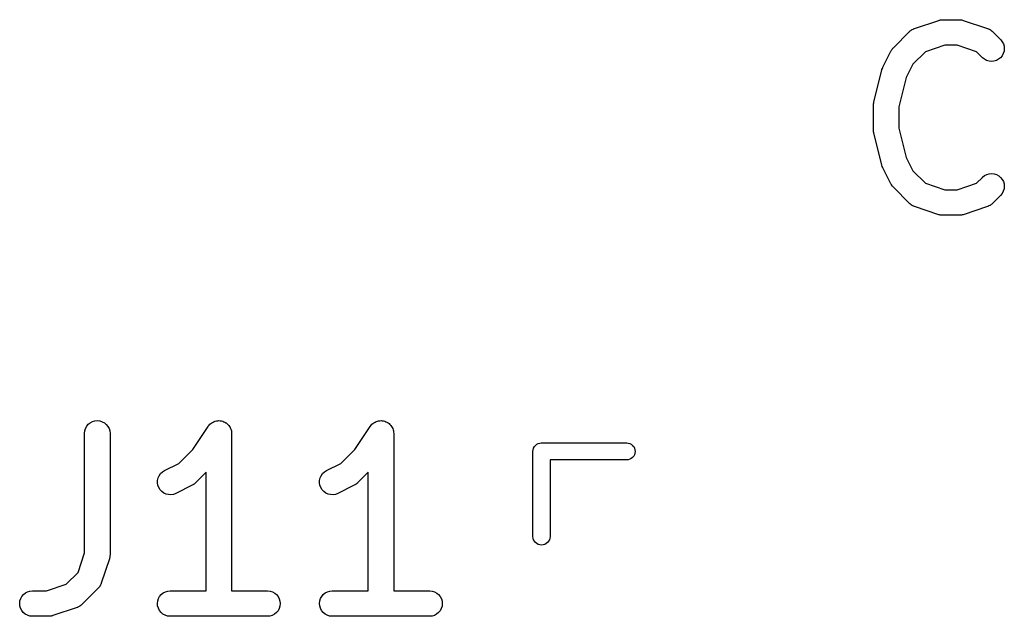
# Model space of a CAD drawing. Extents: x 2.6 to 14.6, y -8.5 to -1.5.
# Tile 58 of 109: x 8.698 to 8.926, y -7.964 to -7.825. Entities that reach past the tile are written whole.
import ezdxf

# ---------------------------------------------------------------- set-up
doc = ezdxf.new("R2010")
doc.units = 0
doc.header["$MEASUREMENT"] = 0
doc.layers.add('BLACK', color=7, linetype='CONTINUOUS')

msp = doc.modelspace()

# ---------------------------------------------------------------- linework, layer by layer
at = {"layer": 'BLACK', "linetype": 'CONTINUOUS'}
for p, q in [((8.90521, -7.82751), (8.91083, -7.82564)), ((8.91083, -7.82564), (8.91087, -7.82563)), ((8.91087, -7.82563), (8.91103, -7.82559)), ((8.91103, -7.82559), (8.91119, -7.82554)), ((8.91119, -7.82554), (8.91131, -7.82553)), ((8.91131, -7.82553), (8.91143, -7.82551)), ((8.91143, -7.82551), (8.9116, -7.8255)), ((8.9116, -7.8255), (8.91176, -7.82549)), ((8.91176, -7.82549), (8.91551, -7.82549)), ((8.91551, -7.82549), (8.91556, -7.82549)), ((8.91556, -7.82549), (8.91572, -7.82551)), ((8.91572, -7.82551), (8.91589, -7.82551)), ((8.91589, -7.82551), (8.91601, -7.82554)), ((8.91601, -7.82554), (8.91613, -7.82555)), ((8.91613, -7.82555), (8.91629, -7.8256)), ((8.91629, -7.8256), (8.91645, -7.82564)), ((8.91645, -7.82564), (8.92207, -7.82751)), ((8.9003, -7.83198), (8.90405, -7.82823)), ((8.90405, -7.82823), (8.90408, -7.8282)), ((8.90408, -7.8282), (8.90415, -7.82814)), ((8.90415, -7.82814), (8.90421, -7.82808)), ((8.90421, -7.82808), (8.90437, -7.82796)), ((8.90437, -7.82796), (8.90453, -7.82784)), ((8.90453, -7.82784), (8.90461, -7.8278)), ((8.90461, -7.8278), (8.90468, -7.82775)), ((8.90468, -7.82775), (8.90486, -7.82767)), ((8.90486, -7.82767), (8.90504, -7.82757)), ((8.90504, -7.82757), (8.90513, -7.82755)), ((8.90513, -7.82755), (8.90521, -7.82751)), ((8.92207, -7.82751), (8.92211, -7.82753)), ((8.92211, -7.82753), (8.92219, -7.82756)), ((8.92219, -7.82756), (8.92227, -7.82759)), ((8.92227, -7.82759), (8.92245, -7.82768)), ((8.92245, -7.82768), (8.92263, -7.82777)), ((8.92263, -7.82777), (8.9227, -7.82782)), ((8.9227, -7.82782), (8.92278, -7.82786)), ((8.92278, -7.82786), (8.92294, -7.82799)), ((8.92294, -7.82799), (8.9231, -7.82811)), ((8.9231, -7.82811), (8.92316, -7.82817)), ((8.92316, -7.82817), (8.92323, -7.82823)), ((8.92323, -7.82823), (8.9251, -7.8301)), ((8.91224, -7.83139), (8.90774, -7.8329)), ((8.91503, -7.83139), (8.91224, -7.83139)), ((8.91954, -7.8329), (8.91503, -7.83139)), ((8.9251, -7.8301), (8.92513, -7.83013)), ((8.92513, -7.83013), (8.92549, -7.83058)), ((8.92549, -7.83058), (8.92575, -7.83109)), ((8.92575, -7.83109), (8.92592, -7.83165)), ((8.89787, -7.83649), (8.89975, -7.83274)), ((8.89975, -7.83274), (8.89977, -7.83271)), ((8.89977, -7.83271), (8.89986, -7.83257)), ((8.89986, -7.83257), (8.89994, -7.83242)), ((8.89994, -7.83242), (8.90001, -7.83233)), ((8.90001, -7.83233), (8.90008, -7.83222)), ((8.90008, -7.83222), (8.9002, -7.8321)), ((8.9002, -7.8321), (8.9003, -7.83198)), ((8.90774, -7.8329), (8.90482, -7.83581)), ((8.92093, -7.83428), (8.91954, -7.8329)), ((8.92573, -7.83334), (8.92546, -7.83385)), ((8.9259, -7.83279), (8.92573, -7.83334)), ((8.92597, -7.83222), (8.9259, -7.83279)), ((8.92592, -7.83165), (8.92597, -7.83222)), ((8.90482, -7.83581), (8.9033, -7.83884)), ((8.92137, -7.83464), (8.92093, -7.83428)), ((8.92188, -7.83492), (8.92137, -7.83464)), ((8.92243, -7.83508), (8.92188, -7.83492)), ((8.923, -7.83514), (8.92243, -7.83508)), ((8.92358, -7.83509), (8.923, -7.83514)), ((8.92413, -7.83492), (8.92358, -7.83509)), ((8.92464, -7.83465), (8.92413, -7.83492)), ((8.92509, -7.83429), (8.92464, -7.83465)), ((8.92546, -7.83385), (8.92509, -7.83429)), ((8.89578, -7.8446), (8.89765, -7.8371)), ((8.89765, -7.8371), (8.89766, -7.83706)), ((8.89766, -7.83706), (8.89767, -7.83705)), ((8.89767, -7.83703), (8.89777, -7.83677)), ((8.89767, -7.83705), (8.89767, -7.83703)), ((8.89777, -7.83677), (8.89786, -7.83652)), ((8.89786, -7.83652), (8.89787, -7.83651)), ((8.89787, -7.83651), (8.89787, -7.83649)), ((8.9033, -7.83884), (8.90159, -7.84568)), ((8.89569, -7.84517), (8.89573, -7.84493)), ((8.89573, -7.84493), (8.89575, -7.8447)), ((8.89575, -7.8447), (8.89577, -7.84465)), ((8.89577, -7.84465), (8.89578, -7.8446)), ((8.89569, -7.84522), (8.89569, -7.84517)), ((8.89569, -7.84527), (8.89569, -7.84522)), ((8.89569, -7.84531), (8.89569, -7.84527)), ((8.89569, -7.85094), (8.89569, -7.84531)), ((8.90159, -7.84568), (8.90159, -7.85057)), ((8.89569, -7.85099), (8.89569, -7.85094)), ((8.89569, -7.85104), (8.89569, -7.85099)), ((8.89572, -7.85128), (8.89569, -7.85104)), ((8.89574, -7.85151), (8.89572, -7.85128)), ((8.89576, -7.85156), (8.89574, -7.85151)), ((8.89577, -7.85161), (8.89576, -7.85156)), ((8.89578, -7.85165), (8.89577, -7.85161)), ((8.89765, -7.85915), (8.89578, -7.85165)), ((8.90159, -7.85057), (8.9033, -7.85741)), ((8.9033, -7.85741), (8.90482, -7.86044)), ((8.89766, -7.85917), (8.89765, -7.85915)), ((8.89766, -7.85918), (8.89766, -7.85917)), ((8.89775, -7.85943), (8.89766, -7.85918)), ((8.89784, -7.8597), (8.89775, -7.85943)), ((8.89785, -7.85971), (8.89784, -7.8597)), ((8.89786, -7.85972), (8.89785, -7.85971)), ((8.89787, -7.85976), (8.89786, -7.85972)), ((8.89975, -7.86351), (8.89787, -7.85976)), ((8.90482, -7.86044), (8.90774, -7.86335)), ((8.91954, -7.86335), (8.92093, -7.86197)), ((8.92093, -7.86197), (8.92095, -7.86194)), ((8.92095, -7.86194), (8.9214, -7.86158)), ((8.9214, -7.86158), (8.92192, -7.86132)), ((8.92192, -7.86132), (8.92247, -7.86116)), ((8.92247, -7.86116), (8.92304, -7.86111)), ((8.92304, -7.86111), (8.92362, -7.86117)), ((8.92362, -7.86117), (8.92417, -7.86134)), ((8.92417, -7.86134), (8.92467, -7.86162)), ((8.92467, -7.86162), (8.92512, -7.86199)), ((8.92512, -7.86199), (8.92548, -7.86244)), ((8.92548, -7.86244), (8.92575, -7.86295)), ((8.92575, -7.86295), (8.92591, -7.8635)), ((8.89984, -7.86365), (8.89975, -7.86351)), ((8.89991, -7.86379), (8.89984, -7.86365)), ((8.89999, -7.86389), (8.89991, -7.86379)), ((8.90006, -7.86399), (8.89999, -7.86389)), ((8.90017, -7.86411), (8.90006, -7.86399)), ((8.90027, -7.86424), (8.90017, -7.86411)), ((8.9003, -7.86427), (8.90027, -7.86424)), ((8.90405, -7.86802), (8.9003, -7.86427)), ((8.90774, -7.86335), (8.91224, -7.86486)), ((8.91224, -7.86486), (8.91503, -7.86486)), ((8.91503, -7.86486), (8.91954, -7.86335)), ((8.92574, -7.8652), (8.92547, -7.8657)), ((8.92591, -7.86464), (8.92574, -7.8652)), ((8.92591, -7.8635), (8.92597, -7.86407)), ((8.92597, -7.86407), (8.92591, -7.86464)), ((8.9251, -7.86615), (8.92323, -7.86802)), ((8.92547, -7.8657), (8.9251, -7.86615)), ((8.90412, -7.86808), (8.90405, -7.86802)), ((8.90418, -7.86814), (8.90412, -7.86808)), ((8.90434, -7.86826), (8.90418, -7.86814)), ((8.9045, -7.86839), (8.90434, -7.86826)), ((8.90457, -7.86843), (8.9045, -7.86839)), ((8.90464, -7.86848), (8.90457, -7.86843)), ((8.90483, -7.86857), (8.90464, -7.86848)), ((8.90501, -7.86866), (8.90483, -7.86857)), ((8.90509, -7.86869), (8.90501, -7.86866)), ((8.90517, -7.86872), (8.90509, -7.86869)), ((8.90521, -7.86874), (8.90517, -7.86872)), ((8.91083, -7.87061), (8.90521, -7.86874)), ((8.92207, -7.86874), (8.91645, -7.87061)), ((8.92215, -7.8687), (8.92207, -7.86874)), ((8.92223, -7.86868), (8.92215, -7.8687)), ((8.92241, -7.86858), (8.92223, -7.86868)), ((8.9226, -7.8685), (8.92241, -7.86858)), ((8.92267, -7.86845), (8.9226, -7.8685)), ((8.92275, -7.86841), (8.92267, -7.86845)), ((8.9229, -7.86829), (8.92275, -7.86841)), ((8.92307, -7.86817), (8.9229, -7.86829)), ((8.92313, -7.86811), (8.92307, -7.86817)), ((8.9232, -7.86805), (8.92313, -7.86811)), ((8.92323, -7.86802), (8.9232, -7.86805)), ((8.91099, -7.87065), (8.91083, -7.87061)), ((8.91115, -7.8707), (8.91099, -7.87065)), ((8.91127, -7.87071), (8.91115, -7.8707)), ((8.91139, -7.87074), (8.91127, -7.87071)), ((8.91156, -7.87074), (8.91139, -7.87074)), ((8.91172, -7.87076), (8.91156, -7.87074)), ((8.91176, -7.87076), (8.91172, -7.87076)), ((8.91551, -7.87076), (8.91176, -7.87076)), ((8.91568, -7.87075), (8.91551, -7.87076)), ((8.91584, -7.87074), (8.91568, -7.87075)), ((8.91597, -7.87072), (8.91584, -7.87074)), ((8.91609, -7.87071), (8.91597, -7.87072)), ((8.91625, -7.87066), (8.91609, -7.87071)), ((8.91641, -7.87062), (8.91625, -7.87066)), ((8.91645, -7.87061), (8.91641, -7.87062)), ((8.71324, -7.92061), (8.71341, -7.92006)), ((8.71341, -7.92006), (8.71369, -7.91956)), ((8.71369, -7.91956), (8.71406, -7.91912)), ((8.71406, -7.91912), (8.71451, -7.91876)), ((8.71451, -7.91876), (8.71502, -7.91849)), ((8.71502, -7.91849), (8.71558, -7.91833)), ((8.71558, -7.91833), (8.71615, -7.91827)), ((8.71615, -7.91827), (8.71672, -7.91834)), ((8.71672, -7.91834), (8.71727, -7.91851)), ((8.71727, -7.91851), (8.71778, -7.91878)), ((8.71778, -7.91878), (8.71822, -7.91915)), ((8.71822, -7.91915), (8.71859, -7.91959)), ((8.71859, -7.91959), (8.71886, -7.9201)), ((8.71886, -7.9201), (8.71903, -7.92065)), ((8.73821, -7.92497), (8.74179, -7.91959)), ((8.74179, -7.91959), (8.74181, -7.91956)), ((8.74181, -7.91956), (8.74181, -7.91956)), ((8.74181, -7.91956), (8.74181, -7.91956)), ((8.74181, -7.91956), (8.74182, -7.91956)), ((8.74182, -7.91956), (8.742, -7.91933)), ((8.742, -7.91933), (8.74218, -7.91912)), ((8.74218, -7.91912), (8.74219, -7.91912)), ((8.74219, -7.91911), (8.74242, -7.91893)), ((8.74219, -7.91912), (8.74219, -7.91911)), ((8.74242, -7.91893), (8.74263, -7.91876)), ((8.74263, -7.91876), (8.74264, -7.91876)), ((8.74264, -7.91875), (8.74291, -7.91861)), ((8.74264, -7.91876), (8.74264, -7.91875)), ((8.74291, -7.91861), (8.74314, -7.91849)), ((8.74314, -7.91849), (8.74315, -7.91849)), ((8.74315, -7.91849), (8.74343, -7.9184)), ((8.74315, -7.91849), (8.74315, -7.91849)), ((8.74343, -7.9184), (8.7437, -7.91833)), ((8.7437, -7.91833), (8.74399, -7.9183)), ((8.7437, -7.91833), (8.7437, -7.91833)), ((8.7437, -7.91833), (8.7437, -7.91833)), ((8.74399, -7.9183), (8.74427, -7.91827)), ((8.74427, -7.91828), (8.74428, -7.91827)), ((8.74427, -7.91827), (8.74427, -7.91828)), ((8.74428, -7.91827), (8.74457, -7.91831)), ((8.74457, -7.91831), (8.74484, -7.91834)), ((8.74484, -7.91834), (8.74485, -7.91834)), ((8.74485, -7.91834), (8.74485, -7.91834)), ((8.74485, -7.91834), (8.74514, -7.91843)), ((8.74514, -7.91843), (8.74539, -7.91851)), ((8.74539, -7.91851), (8.7454, -7.91851)), ((8.7454, -7.91851), (8.7454, -7.91851)), ((8.7454, -7.91851), (8.74565, -7.91865)), ((8.74565, -7.91865), (8.7459, -7.91878)), ((8.7459, -7.91878), (8.7459, -7.91878)), ((8.7459, -7.91878), (8.74591, -7.91878)), ((8.74591, -7.91878), (8.74613, -7.91896)), ((8.74613, -7.91896), (8.74635, -7.91915)), ((8.74635, -7.91915), (8.74635, -7.91915)), ((8.74635, -7.91915), (8.74635, -7.91915)), ((8.74635, -7.91915), (8.74653, -7.91938)), ((8.74653, -7.91938), (8.74671, -7.91959)), ((8.74671, -7.91959), (8.74671, -7.9196)), ((8.74671, -7.9196), (8.74671, -7.9196)), ((8.74671, -7.9196), (8.74686, -7.91987)), ((8.74686, -7.91987), (8.74698, -7.9201)), ((8.74698, -7.9201), (8.74698, -7.9201)), ((8.74698, -7.9201), (8.74698, -7.92011)), ((8.74698, -7.92011), (8.74707, -7.92039)), ((8.7757, -7.92497), (8.77929, -7.91959)), ((8.77929, -7.91959), (8.77931, -7.91956)), ((8.77931, -7.91956), (8.7795, -7.91933)), ((8.77931, -7.91956), (8.77931, -7.91956)), ((8.77931, -7.91956), (8.77931, -7.91956)), ((8.77931, -7.91956), (8.77931, -7.91956)), ((8.7795, -7.91933), (8.77968, -7.91912)), ((8.77968, -7.91911), (8.77991, -7.91893)), ((8.77968, -7.91912), (8.77968, -7.91911)), ((8.77968, -7.91912), (8.77968, -7.91912)), ((8.77991, -7.91893), (8.78013, -7.91876)), ((8.78013, -7.91875), (8.7804, -7.91861)), ((8.78013, -7.91876), (8.78013, -7.91875)), ((8.78013, -7.91876), (8.78013, -7.91876)), ((8.7804, -7.91861), (8.78064, -7.91849)), ((8.78064, -7.91849), (8.78093, -7.9184)), ((8.78064, -7.91849), (8.78064, -7.91849)), ((8.78064, -7.91849), (8.78064, -7.91849)), ((8.78093, -7.9184), (8.78119, -7.91833)), ((8.78119, -7.91833), (8.78119, -7.91833)), ((8.78119, -7.91833), (8.7812, -7.91833)), ((8.7812, -7.91833), (8.78148, -7.9183)), ((8.78148, -7.9183), (8.78177, -7.91827)), ((8.78177, -7.91828), (8.78177, -7.91827)), ((8.78177, -7.91827), (8.78207, -7.91831)), ((8.78177, -7.91827), (8.78177, -7.91828)), ((8.78207, -7.91831), (8.78234, -7.91834)), ((8.78234, -7.91834), (8.78234, -7.91834)), ((8.78234, -7.91834), (8.78234, -7.91834)), ((8.78234, -7.91834), (8.78263, -7.91843)), ((8.78263, -7.91843), (8.78289, -7.91851)), ((8.78289, -7.91851), (8.78289, -7.91851)), ((8.78289, -7.91851), (8.78289, -7.91851)), ((8.78289, -7.91851), (8.78315, -7.91865)), ((8.78315, -7.91865), (8.7834, -7.91878)), ((8.7834, -7.91878), (8.7834, -7.91878)), ((8.7834, -7.91878), (8.7834, -7.91878)), ((8.7834, -7.91878), (8.78362, -7.91896)), ((8.78362, -7.91896), (8.78384, -7.91915)), ((8.78384, -7.91915), (8.78384, -7.91915)), ((8.78384, -7.91915), (8.78384, -7.91915)), ((8.78384, -7.91915), (8.78403, -7.91938)), ((8.78403, -7.91938), (8.78421, -7.91959)), ((8.78421, -7.91959), (8.78421, -7.9196)), ((8.78421, -7.9196), (8.78421, -7.9196)), ((8.78421, -7.9196), (8.78435, -7.91987)), ((8.78435, -7.91987), (8.78448, -7.9201)), ((8.78448, -7.9201), (8.78448, -7.9201)), ((8.78448, -7.9201), (8.78448, -7.92011)), ((8.78448, -7.92011), (8.78456, -7.92039)), ((8.71318, -7.92119), (8.71324, -7.92061)), ((8.71318, -7.92123), (8.71318, -7.92119)), ((8.71318, -7.94887), (8.71318, -7.92123)), ((8.71903, -7.92065), (8.71908, -7.92123)), ((8.71908, -7.92123), (8.71908, -7.94935)), ((8.74707, -7.92039), (8.74715, -7.92065)), ((8.74715, -7.92065), (8.74715, -7.92066)), ((8.74715, -7.92066), (8.74715, -7.92066)), ((8.74715, -7.92066), (8.74717, -7.92094)), ((8.74717, -7.92094), (8.7472, -7.92123)), ((8.7472, -7.92123), (8.7472, -7.95764)), ((8.78456, -7.92039), (8.78464, -7.92065)), ((8.78464, -7.92065), (8.78464, -7.92066)), ((8.78464, -7.92066), (8.78464, -7.92066)), ((8.78464, -7.92066), (8.78467, -7.92094)), ((8.78467, -7.92094), (8.7847, -7.92123)), ((8.7847, -7.92123), (8.7847, -7.95764)), ((8.81696, -7.92501), (8.81707, -7.92464)), ((8.81707, -7.92464), (8.81725, -7.92429)), ((8.81725, -7.92429), (8.8175, -7.924)), ((8.8175, -7.924), (8.8178, -7.92375)), ((8.8178, -7.92375), (8.81814, -7.92357)), ((8.81814, -7.92357), (8.81851, -7.92345)), ((8.81851, -7.92345), (8.8188, -7.92343)), ((8.8188, -7.92343), (8.8189, -7.92342)), ((8.8189, -7.92342), (8.81899, -7.92343)), ((8.81899, -7.92343), (8.83868, -7.92343)), ((8.83868, -7.92343), (8.83897, -7.92345)), ((8.83897, -7.92345), (8.83934, -7.92357)), ((8.83934, -7.92357), (8.83968, -7.92375)), ((8.83968, -7.92375), (8.83998, -7.924)), ((8.83998, -7.924), (8.84023, -7.92429)), ((8.84023, -7.92429), (8.84041, -7.92464)), ((8.84041, -7.92464), (8.84052, -7.92501)), ((8.735, -7.92817), (8.73821, -7.92497)), ((8.7725, -7.92817), (8.7757, -7.92497)), ((8.81692, -7.92539), (8.81696, -7.92501)), ((8.81693, -7.92549), (8.81692, -7.92539)), ((8.81693, -7.94518), (8.81693, -7.92549)), ((8.83968, -7.92704), (8.83934, -7.92722)), ((8.83998, -7.92679), (8.83968, -7.92704)), ((8.84023, -7.92649), (8.83998, -7.92679)), ((8.84041, -7.92615), (8.84023, -7.92649)), ((8.84052, -7.92578), (8.84041, -7.92615)), ((8.84052, -7.92501), (8.84056, -7.92539)), ((8.84056, -7.92539), (8.84052, -7.92578)), ((8.73168, -7.92984), (8.735, -7.92817)), ((8.76918, -7.92984), (8.7725, -7.92817)), ((8.83868, -7.92736), (8.82087, -7.92736)), ((8.82087, -7.92736), (8.82087, -7.94518)), ((8.83897, -7.92733), (8.83868, -7.92736)), ((8.83934, -7.92722), (8.83897, -7.92733)), ((8.73007, -7.93209), (8.7302, -7.93153)), ((8.7302, -7.93153), (8.73044, -7.93101)), ((8.73044, -7.93101), (8.73077, -7.93054)), ((8.73077, -7.93054), (8.73119, -7.93014)), ((8.73119, -7.93014), (8.73168, -7.92984)), ((8.7413, -7.93023), (8.73884, -7.93269)), ((8.7413, -7.95764), (8.7413, -7.93023)), ((8.76757, -7.93209), (8.7677, -7.93153)), ((8.7677, -7.93153), (8.76794, -7.93101)), ((8.76794, -7.93101), (8.76827, -7.93054)), ((8.76827, -7.93054), (8.76869, -7.93014)), ((8.76869, -7.93014), (8.76918, -7.92984)), ((8.77879, -7.93023), (8.77633, -7.93269)), ((8.77879, -7.95764), (8.77879, -7.93023)), ((8.73006, -7.93267), (8.73007, -7.93209)), ((8.73015, -7.93324), (8.73006, -7.93267)), ((8.73035, -7.93378), (8.73015, -7.93324)), ((8.73066, -7.93427), (8.73035, -7.93378)), ((8.73807, -7.93324), (8.73432, -7.93512)), ((8.73821, -7.93315), (8.73807, -7.93324)), ((8.73836, -7.93308), (8.73821, -7.93315)), ((8.73846, -7.933), (8.73836, -7.93308)), ((8.73856, -7.93294), (8.73846, -7.933)), ((8.73868, -7.93282), (8.73856, -7.93294)), ((8.73881, -7.93272), (8.73868, -7.93282)), ((8.73884, -7.93269), (8.73881, -7.93272)), ((8.76755, -7.93267), (8.76757, -7.93209)), ((8.76764, -7.93324), (8.76755, -7.93267)), ((8.76785, -7.93378), (8.76764, -7.93324)), ((8.76815, -7.93427), (8.76785, -7.93378)), ((8.77557, -7.93324), (8.77182, -7.93512)), ((8.77571, -7.93315), (8.77557, -7.93324)), ((8.77585, -7.93308), (8.77571, -7.93315)), ((8.77595, -7.933), (8.77585, -7.93308)), ((8.77606, -7.93294), (8.77595, -7.933)), ((8.77618, -7.93282), (8.77606, -7.93294)), ((8.77631, -7.93272), (8.77618, -7.93282)), ((8.77633, -7.93269), (8.77631, -7.93272)), ((8.73105, -7.93469), (8.73066, -7.93427)), ((8.73151, -7.93503), (8.73105, -7.93469)), ((8.73204, -7.93527), (8.73151, -7.93503)), ((8.7326, -7.9354), (8.73204, -7.93527)), ((8.73318, -7.93542), (8.7326, -7.9354)), ((8.73374, -7.93533), (8.73318, -7.93542)), ((8.73429, -7.93514), (8.73374, -7.93533)), ((8.73432, -7.93512), (8.73429, -7.93514)), ((8.76854, -7.93469), (8.76815, -7.93427)), ((8.76901, -7.93503), (8.76854, -7.93469)), ((8.76953, -7.93527), (8.76901, -7.93503)), ((8.77009, -7.9354), (8.76953, -7.93527)), ((8.77067, -7.93542), (8.77009, -7.9354)), ((8.77124, -7.93533), (8.77067, -7.93542)), ((8.77178, -7.93514), (8.77124, -7.93533)), ((8.77182, -7.93512), (8.77178, -7.93514)), ((8.81696, -7.94546), (8.81693, -7.94518)), ((8.82087, -7.94518), (8.82084, -7.94546)), ((8.81707, -7.94584), (8.81696, -7.94546)), ((8.81725, -7.94618), (8.81707, -7.94584)), ((8.8175, -7.94648), (8.81725, -7.94618)), ((8.8178, -7.94672), (8.8175, -7.94648)), ((8.81814, -7.94691), (8.8178, -7.94672)), ((8.81851, -7.94702), (8.81814, -7.94691)), ((8.8189, -7.94706), (8.81851, -7.94702)), ((8.81928, -7.94702), (8.8189, -7.94706)), ((8.81965, -7.94691), (8.81928, -7.94702)), ((8.82, -7.94672), (8.81965, -7.94691)), ((8.8203, -7.94648), (8.82, -7.94672)), ((8.82054, -7.94618), (8.8203, -7.94648)), ((8.82073, -7.94584), (8.82054, -7.94618)), ((8.82084, -7.94546), (8.82073, -7.94584)), ((8.71167, -7.95338), (8.71318, -7.94887)), ((8.71903, -7.94984), (8.71902, -7.94996)), ((8.71906, -7.94972), (8.71903, -7.94984)), ((8.71908, -7.94939), (8.71906, -7.94956)), ((8.71906, -7.94956), (8.71906, -7.94972)), ((8.71908, -7.94935), (8.71908, -7.94939)), ((8.71893, -7.95028), (8.71706, -7.95591)), ((8.71897, -7.95012), (8.71893, -7.95028)), ((8.71902, -7.94996), (8.71897, -7.95012)), ((8.70891, -7.95614), (8.71167, -7.95338)), ((8.7044, -7.95764), (8.70891, -7.95614)), ((8.71671, -7.95662), (8.71658, -7.95677)), ((8.71675, -7.95654), (8.71671, -7.95662)), ((8.7168, -7.95647), (8.71675, -7.95654)), ((8.71688, -7.95629), (8.7168, -7.95647)), ((8.71698, -7.95611), (8.71688, -7.95629)), ((8.71701, -7.95603), (8.71698, -7.95611)), ((8.71704, -7.95595), (8.71701, -7.95603)), ((8.71706, -7.95591), (8.71704, -7.95595)), ((8.69841, -7.95945), (8.69868, -7.95895)), ((8.69868, -7.95895), (8.69905, -7.9585)), ((8.69905, -7.9585), (8.6995, -7.95814)), ((8.6995, -7.95814), (8.70001, -7.95787)), ((8.70001, -7.95787), (8.70056, -7.9577)), ((8.70056, -7.9577), (8.70113, -7.95764)), ((8.70113, -7.95764), (8.7044, -7.95764)), ((8.71634, -7.95706), (8.71259, -7.96081)), ((8.7164, -7.95699), (8.71634, -7.95706)), ((8.71646, -7.95694), (8.7164, -7.95699)), ((8.71658, -7.95677), (8.71646, -7.95694)), ((8.73028, -7.95945), (8.73055, -7.95895)), ((8.73055, -7.95895), (8.73092, -7.9585)), ((8.73092, -7.9585), (8.73137, -7.95814)), ((8.73137, -7.95814), (8.73188, -7.95787)), ((8.73188, -7.95787), (8.73243, -7.9577)), ((8.73243, -7.9577), (8.733, -7.95764)), ((8.733, -7.95764), (8.7413, -7.95764)), ((8.7472, -7.95764), (8.7555, -7.95764)), ((8.7555, -7.95764), (8.75554, -7.95765)), ((8.75554, -7.95765), (8.75611, -7.95771)), ((8.75611, -7.95771), (8.75666, -7.95788)), ((8.75666, -7.95788), (8.75717, -7.95816)), ((8.75717, -7.95816), (8.75761, -7.95853)), ((8.75761, -7.95853), (8.75797, -7.95898)), ((8.75797, -7.95898), (8.75824, -7.95949)), ((8.76778, -7.95945), (8.76805, -7.95895)), ((8.76805, -7.95895), (8.76842, -7.9585)), ((8.76842, -7.9585), (8.76886, -7.95814)), ((8.76886, -7.95814), (8.76937, -7.95787)), ((8.76937, -7.95787), (8.76992, -7.9577)), ((8.76992, -7.9577), (8.7705, -7.95764)), ((8.7705, -7.95764), (8.77879, -7.95764)), ((8.7847, -7.95764), (8.79299, -7.95764)), ((8.79299, -7.95764), (8.79304, -7.95765)), ((8.79304, -7.95765), (8.79361, -7.95771)), ((8.79361, -7.95771), (8.79416, -7.95788)), ((8.79416, -7.95788), (8.79466, -7.95816)), ((8.79466, -7.95816), (8.7951, -7.95853)), ((8.7951, -7.95853), (8.79547, -7.95898)), ((8.79547, -7.95898), (8.79573, -7.95949)), ((8.69818, -7.96058), (8.69824, -7.96)), ((8.69823, -7.96115), (8.69818, -7.96058)), ((8.69839, -7.9617), (8.69823, -7.96115)), ((8.69824, -7.96), (8.69841, -7.95945)), ((8.71204, -7.96124), (8.71196, -7.96129)), ((8.71211, -7.9612), (8.71204, -7.96124)), ((8.71227, -7.96107), (8.71211, -7.9612)), ((8.71244, -7.96096), (8.71227, -7.96107)), ((8.7125, -7.96089), (8.71244, -7.96096)), ((8.71256, -7.96084), (8.7125, -7.96089)), ((8.71259, -7.96081), (8.71256, -7.96084)), ((8.73005, -7.96058), (8.73011, -7.96)), ((8.7301, -7.96115), (8.73005, -7.96058)), ((8.73026, -7.9617), (8.7301, -7.96115)), ((8.73011, -7.96), (8.73028, -7.95945)), ((8.75839, -7.96119), (8.75822, -7.96174)), ((8.75824, -7.95949), (8.7584, -7.96004)), ((8.75845, -7.96062), (8.75839, -7.96119)), ((8.7584, -7.96004), (8.75845, -7.96062)), ((8.76754, -7.96058), (8.7676, -7.96)), ((8.7676, -7.96115), (8.76754, -7.96058)), ((8.7676, -7.96), (8.76778, -7.95945)), ((8.76776, -7.9617), (8.7676, -7.96115)), ((8.79589, -7.96119), (8.79572, -7.96174)), ((8.79573, -7.95949), (8.79589, -7.96004)), ((8.79589, -7.96004), (8.79595, -7.96062)), ((8.79595, -7.96062), (8.79589, -7.96119)), ((8.69866, -7.96221), (8.69839, -7.9617)), ((8.69902, -7.96266), (8.69866, -7.96221)), ((8.69946, -7.96303), (8.69902, -7.96266)), ((8.69997, -7.96331), (8.69946, -7.96303)), ((8.70052, -7.96349), (8.69997, -7.96331)), ((8.70109, -7.96355), (8.70052, -7.96349)), ((8.70505, -7.96353), (8.70488, -7.96355)), ((8.70521, -7.96353), (8.70505, -7.96353)), ((8.70533, -7.96351), (8.70521, -7.96353)), ((8.70545, -7.96349), (8.70533, -7.96351)), ((8.70561, -7.96345), (8.70545, -7.96349)), ((8.70577, -7.96341), (8.70561, -7.96345)), ((8.70581, -7.9634), (8.70577, -7.96341)), ((8.71144, -7.96152), (8.70581, -7.9634)), ((8.71152, -7.96149), (8.71144, -7.96152)), ((8.7116, -7.96146), (8.71152, -7.96149)), ((8.71178, -7.96137), (8.7116, -7.96146)), ((8.71196, -7.96129), (8.71178, -7.96137)), ((8.73053, -7.96221), (8.73026, -7.9617)), ((8.73089, -7.96266), (8.73053, -7.96221)), ((8.73133, -7.96303), (8.73089, -7.96266)), ((8.73184, -7.96331), (8.73133, -7.96303)), ((8.73239, -7.96349), (8.73184, -7.96331)), ((8.73296, -7.96355), (8.73239, -7.96349)), ((8.75607, -7.96349), (8.7555, -7.96355)), ((8.75662, -7.96333), (8.75607, -7.96349)), ((8.75713, -7.96306), (8.75662, -7.96333)), ((8.75758, -7.96269), (8.75713, -7.96306)), ((8.75795, -7.96225), (8.75758, -7.96269)), ((8.75822, -7.96174), (8.75795, -7.96225)), ((8.76803, -7.96221), (8.76776, -7.9617)), ((8.76839, -7.96266), (8.76803, -7.96221)), ((8.76883, -7.96303), (8.76839, -7.96266)), ((8.76933, -7.96331), (8.76883, -7.96303)), ((8.76988, -7.96349), (8.76933, -7.96331)), ((8.77046, -7.96355), (8.76988, -7.96349)), ((8.79357, -7.96349), (8.79299, -7.96355)), ((8.79412, -7.96333), (8.79357, -7.96349)), ((8.79463, -7.96306), (8.79412, -7.96333)), ((8.79508, -7.96269), (8.79463, -7.96306)), ((8.79544, -7.96225), (8.79508, -7.96269)), ((8.79572, -7.96174), (8.79544, -7.96225)), ((8.70113, -7.96355), (8.70109, -7.96355)), ((8.70488, -7.96355), (8.70113, -7.96355)), ((8.733, -7.96355), (8.73296, -7.96355)), ((8.7555, -7.96355), (8.733, -7.96355)), ((8.7705, -7.96355), (8.77046, -7.96355)), ((8.79299, -7.96355), (8.7705, -7.96355))]:
    msp.add_line(p, q, dxfattribs=at)

doc.saveas('drawing.dxf')
